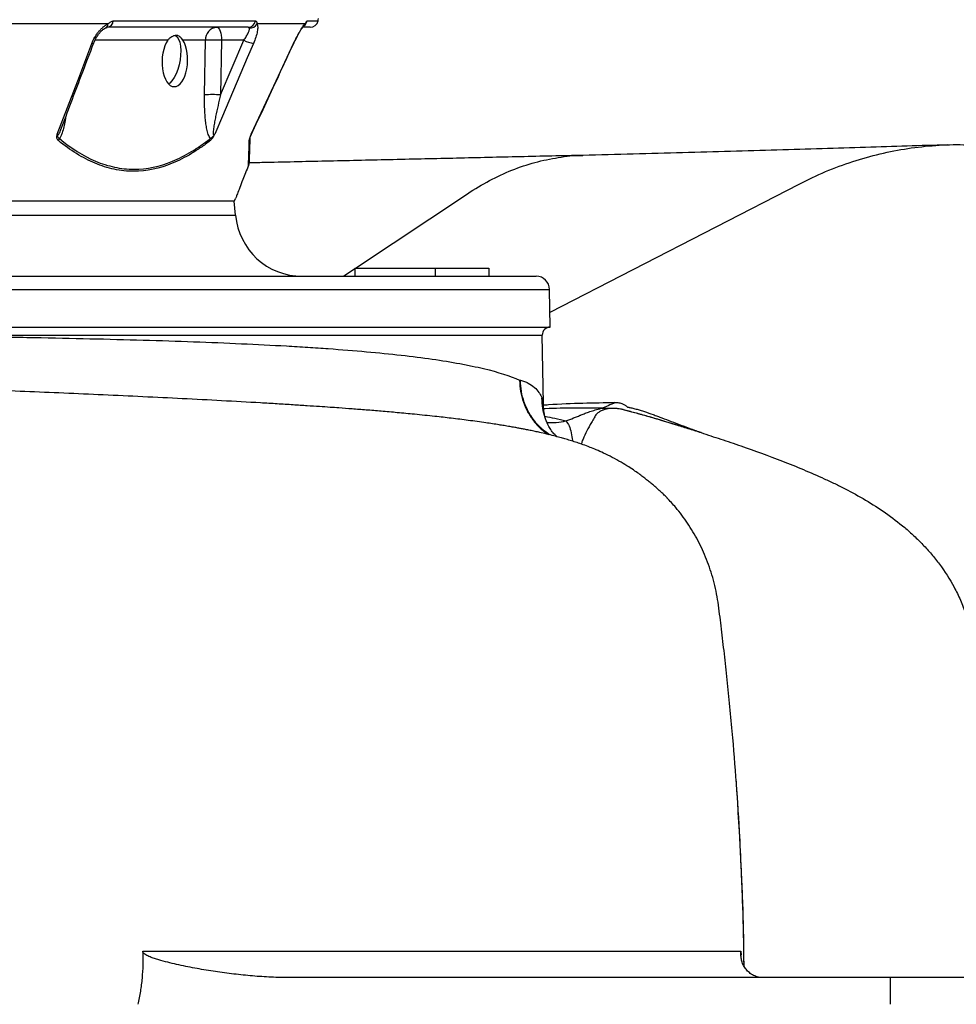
# Model space of a CAD drawing. Header units: millimetres. Extents: x 272 to 3537, y 634 to 3411.
# Tile 5 of 19: x 1245 to 1595, y 1109 to 1477. Entities that reach past the tile are written whole.
import ezdxf

# ---------------------------------------------------------------- set-up
doc = ezdxf.new("R2010")
doc.units = ezdxf.units.MM

msp = doc.modelspace()

# ---------------------------------------------------------------- linework, layer by layer
at = {"color": 7, "linetype": 'Continuous', "lineweight": 25}
for p, q in [((1278.01, 1475.75), (1228.99, 1475.75)), ((1279.94, 1476.83), (1333.01, 1476.83)), ((1351.55, 1475.75), (1333.61, 1475.75)), ((1330.27, 1474.45), (1277.65, 1474.45)), ((1353.47, 1474.45), (1350.77, 1474.45)), ((1314.32, 1469.62), (1305.92, 1469.62)), ((1314, 1449.25), (1314.32, 1469.62)), ((1320.03, 1449.25), (1328.72, 1469.62)), ((1320.35, 1469.62), (1320.03, 1449.25)), ((1328.72, 1469.62), (1320.35, 1469.62)), ((1347.34, 1468.46), (1347.5, 1468.81)), ((1325.09, 1409.36), (1325.61, 1410.48)), ((1325.59, 1404.27), (1325.13, 1409.45)), ((1370.13, 1384.45), (1370.13, 1381.45)), ((1370.13, 1384.45), (1400.13, 1384.45)), ((1400.13, 1384.45), (1400.13, 1381.45)), ((1400.13, 1384.45), (1420.13, 1384.45)), ((1420.13, 1384.45), (1420.13, 1381.45)), ((1010.13, 1381.45), (1437.89, 1381.45)), ((1443.13, 1362.45), (1442.89, 1376.53)), ((1010.13, 1362.45), (1443.13, 1362.45)), ((1440.58, 1333.73), (1440.13, 1359.45)), ((1512.65, 1192.1), (1512.53, 1193.72)), ((1570.08, 1119.45), (1345.06, 1119.45)), ((1570.08, 1119.45), (1570.11, 1109.45)), ((2070.18, 1119.45), (1570.08, 1119.45))]:
    msp.add_line(p, q, dxfattribs=at)
at = {"color": 1, "linetype": 'Continuous', "lineweight": 25}
for p, q in [((1352.32, 1476.83), (1356.41, 1476.83)), ((1300.31, 1469.62), (1273.08, 1469.62)), ((1347.29, 1468.46), (1347.33, 1468.46)), ((1443.04, 1367.98), (1536.07, 1415.91)), ((1370.36, 1384.45), (1412.21, 1412.29)), ((1010.13, 1404.27), (1325.59, 1404.27)), ((1365.85, 1381.45), (1370.13, 1384.29)), ((1010.13, 1376.53), (1442.89, 1376.53)), ((1514.34, 1129.27), (1514.37, 1127.75))]:
    msp.add_line(p, q, dxfattribs=at)
at = {"color": 7, "linetype": 'Continuous', "lineweight": 25, "flags": 128}
for points in [[(1303.15, 1471.43), (1303.78, 1470.91), (1304.34, 1470.05), (1304.76, 1468.89), (1305.03, 1467.47), (1305.15, 1465.85), (1305.09, 1464.1), (1304.88, 1462.27), (1304.51, 1460.45), (1304, 1458.69), (1303.37, 1457.07), (1302.65, 1455.66), (1301.85, 1454.49), (1301.02, 1453.63), (1300.58, 1453.3)], [(1318.64, 1474.45), (1318.97, 1474.35), (1319.28, 1474.08), (1319.57, 1473.64), (1319.83, 1473.04), (1320.04, 1472.31), (1320.2, 1471.48), (1320.31, 1470.57), (1320.35, 1469.62)], [(1259.03, 1434.5), (1266.63, 1454.5), (1271.93, 1468.46)], [(1332.3, 1468.46), (1329.99, 1463.02), (1320.72, 1441.28), (1317.82, 1434.5)], [(1331.48, 1434.5), (1340.79, 1454.5), (1347.29, 1468.46)]]:
    msp.add_lwpolyline(points, dxfattribs=at)
at = {"color": 1, "linetype": 'Continuous', "lineweight": 25, "flags": 128}
msp.add_lwpolyline([(1271.93, 1468.46), (1272.26, 1468.46), (1272.5, 1468.52), (1272.64, 1468.62), (1272.66, 1468.67)], dxfattribs=at)
at = {"color": 1, "linetype": 'Continuous', "lineweight": 25}
for centre, radius, start, end in [((1276.33, 1475.76), 1.68, 298.2956, 359.6493), ((1349.27, 1476.64), 2.45, 317.0274, 338.6487), ((1349.38, 1477.43), 3, 305, 348.3402), ((1443.65, 1349.64), 22.87, 265.3153, 283.3391)]:
    msp.add_arc(centre, radius, start, end, dxfattribs=at)
at = {"color": 7, "linetype": 'Continuous', "lineweight": 25}
for centre, radius, start, end in [((1277.38, 1477), 2.57, 276.1595, 356.1561), ((1330.2, 1477.3), 2.85, 271.5377, 350.5164), ((1330.86, 1477.36), 3.19, 267.7516, 329.5089), ((1353.47, 1477.45), 3, 270, 348.1058), ((1351.52, 1477.86), 5, 348.1058, 359), ((1318.99, 1469.78), 4.67, 94.2201, 182.0086), ((1317.33, 1387.2), 82.47, 87.9027, 92.0973), ((1333.53, 1478.34), 9.95, 241.1079, 262.9204), ((1317.02, 1366.83), 82.47, 87.9027, 92.0973), ((1257.53, 1433.44), 2.32, 325.6317, 346.6502), ((1314.36, 1432.58), 1.82, 345.6426, 10.3068), ((1329.21, 1432.97), 1.74, 331.244, 357.9215), ((1335.92, 1432.11), 4.99, 155.185, 157.2652), ((1350.49, 1406.45), 25, 185, 270), ((1437.89, 1376.45), 5, 1, 90), ((1443.13, 1359.45), 3, 90, 180)]:
    msp.add_arc(centre, radius, start, end, dxfattribs=at)
msp.add_ellipse((1302.92, 1461.87), major_axis=(0.31, 9.59), ratio=0.496838, start_param=0.645388, end_param=5.669752, dxfattribs=at)
for points, knots in [([(1271.93, 1468.46), (1272.23, 1469.24), (1272.6, 1470), (1273.24, 1471.12), (1273.47, 1471.49), (1273.96, 1472.19), (1274.21, 1472.53), (1274.74, 1473.17), (1275.02, 1473.48), (1275.6, 1474.07), (1275.89, 1474.33), (1276.49, 1474.82), (1276.79, 1475.05), (1277.4, 1475.44), (1277.71, 1475.61), (1278.01, 1475.75)], [0, 0, 0, 0, 0.25, 0.25, 0.375, 0.375, 0.5, 0.5, 0.625, 0.625, 0.75, 0.75, 0.875, 0.875, 1, 1, 1, 1]), ([(1278.01, 1475.75), (1278.18, 1475.9), (1278.35, 1476.04), (1278.67, 1476.3), (1278.83, 1476.42), (1279.15, 1476.62), (1279.31, 1476.69), (1279.63, 1476.8), (1279.79, 1476.83), (1279.94, 1476.83)], [0, 0, 0, 0, 0.25, 0.25, 0.5, 0.5, 0.75, 0.75, 1, 1, 1, 1]), ([(1333.61, 1475.75), (1333.69, 1475.61), (1333.75, 1475.44), (1333.84, 1475.05), (1333.87, 1474.83), (1333.88, 1474.33), (1333.87, 1474.06), (1333.82, 1473.49), (1333.77, 1473.18), (1333.59, 1472.2), (1333.4, 1471.5), (1332.92, 1470), (1332.64, 1469.24), (1332.3, 1468.46)], [0, 0, 0, 0, 0.125, 0.125, 0.25, 0.25, 0.375, 0.375, 0.5, 0.5, 0.75, 0.75, 1, 1, 1, 1]), ([(1333.01, 1476.83), (1333.1, 1476.83), (1333.18, 1476.8), (1333.33, 1476.69), (1333.39, 1476.61), (1333.5, 1476.42), (1333.54, 1476.3), (1333.6, 1476.04), (1333.61, 1475.9), (1333.61, 1475.75)], [0, 0, 0, 0, 0.25, 0.25, 0.5, 0.5, 0.75, 0.75, 1, 1, 1, 1]), ([(1347.29, 1468.46), (1347.65, 1469.24), (1348.03, 1470), (1348.61, 1471.12), (1348.8, 1471.49), (1349.19, 1472.19), (1349.38, 1472.53), (1349.76, 1473.17), (1349.94, 1473.48), (1350.31, 1474.07), (1350.49, 1474.33), (1350.82, 1474.82), (1350.98, 1475.05), (1351.28, 1475.44), (1351.43, 1475.61), (1351.55, 1475.75)], [0, 0, 0, 0, 0.25, 0.25, 0.375, 0.375, 0.5, 0.5, 0.625, 0.625, 0.75, 0.75, 0.875, 0.875, 1, 1, 1, 1]), ([(1351.05, 1474.95), (1351.07, 1474.98), (1351.16, 1475.07), (1351.21, 1475.11), (1351.18, 1475.09), (1351.18, 1475.09)], [0, 0, 0, 0, 0.254777, 0.998412, 1, 1, 1, 1]), ([(1351.55, 1475.75), (1351.65, 1475.9), (1351.74, 1476.04), (1351.89, 1476.3), (1351.96, 1476.42), (1352.09, 1476.62), (1352.14, 1476.69), (1352.24, 1476.8), (1352.28, 1476.83), (1352.32, 1476.83)], [0, 0, 0, 0, 0.25, 0.25, 0.5, 0.5, 0.75, 0.75, 1, 1, 1, 1]), ([(1272.67, 1468.66), (1272.82, 1469.03), (1273.14, 1469.83), (1273.83, 1471.03), (1274.63, 1472.15), (1275.47, 1473.08), (1276.24, 1473.75), (1276.84, 1474.14), (1277.06, 1474.23), (1277.13, 1474.26)], [0, 0, 0, 0, 0.151486, 0.330626, 0.50685, 0.65833, 0.8151, 0.94481, 1, 1, 1, 1]), ([(1277.14, 1474.27), (1277.21, 1474.31), (1277.42, 1474.4), (1277.62, 1474.45), (1277.63, 1474.44), (1277.64, 1474.44)], [0, 0, 0, 0, 0.20421, 0.569745, 1, 1, 1, 1]), ([(1328.72, 1469.62), (1329.04, 1470.09), (1329.34, 1470.55), (1329.87, 1471.45), (1330.1, 1471.88), (1330.38, 1472.49), (1330.47, 1472.69), (1330.61, 1473.06), (1330.66, 1473.24), (1330.74, 1473.56), (1330.77, 1473.71), (1330.78, 1473.97), (1330.76, 1474.08), (1330.73, 1474.18)], [0, 0, 0, 0, 0.25, 0.25, 0.5, 0.5, 0.625, 0.625, 0.75, 0.75, 0.875, 0.875, 1, 1, 1, 1]), ([(1330.73, 1474.18), (1330.7, 1474.26), (1330.63, 1474.33), (1330.47, 1474.42), (1330.38, 1474.45), (1330.27, 1474.45)], [0, 0, 0, 0, 0.5, 0.5, 1, 1, 1, 1]), ([(1347.93, 1469.71), (1348.18, 1470.19), (1348.67, 1471.16), (1349.37, 1472.42), (1350.01, 1473.5), (1350.52, 1474.27), (1350.9, 1474.79), (1351.01, 1474.91), (1351.07, 1474.97)], [0, 0, 0, 0, 0.201911, 0.399455, 0.570217, 0.749501, 0.884728, 1, 1, 1, 1]), ([(1260.37, 1436.3), (1262.91, 1442.97), (1267, 1453.76), (1271.1, 1464.55), (1272.66, 1468.66)], [0, 0, 0, 0, 0.618735, 1, 1, 1, 1]), ([(1305.92, 1469.62), (1305.72, 1469.92), (1305.54, 1470.18), (1305.26, 1470.51), (1305.17, 1470.61), (1304.98, 1470.8), (1304.88, 1470.88), (1304.59, 1471.11), (1304.38, 1471.22), (1304.05, 1471.33), (1303.93, 1471.35), (1303.7, 1471.39), (1303.57, 1471.4), (1303.2, 1471.4), (1302.94, 1471.36), (1302.53, 1471.25), (1302.39, 1471.2), (1302.11, 1471.09), (1301.97, 1471.03), (1301.55, 1470.8), (1301.28, 1470.62), (1300.76, 1470.18), (1300.52, 1469.92), (1300.31, 1469.62)], [0, 0, 0, 0, 0.125, 0.125, 0.1875, 0.1875, 0.25, 0.25, 0.375, 0.375, 0.4375, 0.4375, 0.5, 0.5, 0.625, 0.625, 0.6875, 0.6875, 0.75, 0.75, 0.875, 0.875, 1, 1, 1, 1]), ([(1331.4, 1434.23), (1334.8, 1441.52), (1340.11, 1452.93), (1345.42, 1464.35), (1347.33, 1468.46)], [0, 0, 0, 0, 0.639597, 1, 1, 1, 1]), ([(1347.34, 1468.46), (1347.53, 1468.88), (1347.72, 1469.31), (1347.93, 1469.71), (1347.93, 1469.71)], [0, 0, 0, 0, 0.999983, 1, 1, 1, 1]), ([(1316.15, 1432.9), (1316, 1433.11), (1315.87, 1433.35), (1315.62, 1433.87), (1315.51, 1434.16), (1315.31, 1434.76), (1315.22, 1435.07), (1315.05, 1435.71), (1314.97, 1436.03), (1314.76, 1437.03), (1314.65, 1437.71), (1314.45, 1439.1), (1314.37, 1439.81), (1314.16, 1441.96), (1314.08, 1443.4), (1313.98, 1446.31), (1313.97, 1447.78), (1314, 1449.25)], [0, 0, 0, 0, 0.0625, 0.0625, 0.125, 0.125, 0.1875, 0.1875, 0.25, 0.25, 0.375, 0.375, 0.5, 0.5, 0.75, 0.75, 1, 1, 1, 1]), ([(1320.03, 1449.25), (1319.69, 1447.9), (1319.36, 1446.56), (1318.73, 1443.87), (1318.44, 1442.52), (1318.03, 1440.51), (1317.9, 1439.84), (1317.65, 1438.51), (1317.54, 1437.84), (1317.4, 1436.85), (1317.36, 1436.52), (1317.29, 1435.87), (1317.27, 1435.55), (1317.25, 1435.08), (1317.25, 1434.93), (1317.27, 1434.63), (1317.28, 1434.49), (1317.34, 1434.32), (1317.37, 1434.28), (1317.44, 1434.22), (1317.49, 1434.21), (1317.58, 1434.24), (1317.63, 1434.28), (1317.73, 1434.38), (1317.78, 1434.43), (1317.82, 1434.5)], [0, 0, 0, 0, 0.25, 0.25, 0.5, 0.5, 0.625, 0.625, 0.75, 0.75, 0.8125, 0.8125, 0.875, 0.875, 0.90625, 0.90625, 0.9375, 0.9375, 0.953125, 0.953125, 0.96875, 0.96875, 0.984375, 0.984375, 1, 1, 1, 1]), ([(1259.45, 1432.13), (1259.32, 1432.23), (1259.2, 1432.36), (1259.02, 1432.67), (1258.95, 1432.86), (1258.86, 1433.26), (1258.85, 1433.49), (1258.88, 1433.86), (1258.9, 1433.98), (1258.96, 1434.24), (1258.99, 1434.37), (1259.03, 1434.5)], [0, 0, 0, 0, 0.25, 0.25, 0.5, 0.5, 0.75, 0.75, 0.875, 0.875, 1, 1, 1, 1]), ([(1259.79, 1432.9), (1259.67, 1432.96), (1259.56, 1433.03), (1259.37, 1433.23), (1259.3, 1433.35), (1259.18, 1433.64), (1259.14, 1433.8), (1259.1, 1434.05), (1259.08, 1434.13), (1259.05, 1434.3), (1259.04, 1434.4), (1259.03, 1434.5)], [0, 0, 0, 0, 0.25, 0.25, 0.5, 0.5, 0.75, 0.75, 0.875, 0.875, 1, 1, 1, 1]), ([(1316.12, 1432.13), (1314.97, 1431.22), (1313.8, 1430.36), (1311.46, 1428.74), (1310.29, 1427.97), (1306.73, 1425.84), (1304.36, 1424.63), (1297.2, 1421.71), (1292.4, 1420.68), (1286.34, 1420.66), (1285.13, 1420.72), (1282.7, 1420.97), (1281.49, 1421.16), (1279.08, 1421.66), (1277.88, 1421.98), (1275.49, 1422.73), (1274.3, 1423.16), (1268.42, 1425.62), (1263.87, 1428.5), (1259.45, 1432.13)], [0, 0, 0, 0, 0.0625, 0.0625, 0.125, 0.125, 0.25, 0.25, 0.5, 0.5, 0.5625, 0.5625, 0.625, 0.625, 0.6875, 0.6875, 0.75, 0.75, 1, 1, 1, 1]), ([(1259.79, 1432.9), (1264.19, 1429.27), (1268.69, 1426.41), (1275.65, 1423.47), (1278, 1422.72), (1281.58, 1421.96), (1282.79, 1421.76), (1285.21, 1421.51), (1286.42, 1421.44), (1292.46, 1421.44), (1297.25, 1422.47), (1304.4, 1425.39), (1306.77, 1426.6), (1310.32, 1428.74), (1311.5, 1429.5), (1313.83, 1431.13), (1315, 1431.99), (1316.15, 1432.9)], [0, 0, 0, 0, 0.25, 0.25, 0.375, 0.375, 0.4375, 0.4375, 0.5, 0.5, 0.75, 0.75, 0.875, 0.875, 0.9375, 0.9375, 1, 1, 1, 1]), ([(1316.12, 1432.13), (1316.26, 1432.23), (1316.4, 1432.36), (1316.62, 1432.6), (1316.7, 1432.68), (1316.85, 1432.86), (1316.92, 1432.96), (1317.07, 1433.16), (1317.14, 1433.27), (1317.29, 1433.49), (1317.36, 1433.61), (1317.5, 1433.86), (1317.57, 1433.98), (1317.7, 1434.24), (1317.76, 1434.37), (1317.82, 1434.5)], [0, 0, 0, 0, 0.25, 0.25, 0.375, 0.375, 0.5, 0.5, 0.625, 0.625, 0.75, 0.75, 0.875, 0.875, 1, 1, 1, 1]), ([(1316.15, 1432.9), (1316.28, 1432.96), (1316.41, 1433.03), (1316.68, 1433.23), (1316.82, 1433.35), (1317.11, 1433.64), (1317.26, 1433.8), (1317.48, 1434.05), (1317.55, 1434.13), (1317.69, 1434.3), (1317.76, 1434.4), (1317.82, 1434.5)], [0, 0, 0, 0, 0.25, 0.25, 0.5, 0.5, 0.75, 0.75, 0.875, 0.875, 1, 1, 1, 1]), ([(1330.44, 1422.88), (1330.45, 1423.37), (1330.47, 1423.93), (1330.51, 1425.2), (1330.54, 1425.91), (1330.59, 1427.46), (1330.61, 1428.31), (1330.67, 1430.13), (1330.7, 1431.1), (1330.74, 1432.13)], [0, 0, 0, 0, 0.25, 0.25, 0.5, 0.5, 0.75, 0.75, 1, 1, 1, 1]), ([(1330.74, 1432.13), (1330.74, 1432.23), (1330.76, 1432.36), (1330.82, 1432.67), (1330.87, 1432.86), (1330.99, 1433.26), (1331.07, 1433.49), (1331.21, 1433.86), (1331.26, 1433.98), (1331.37, 1434.24), (1331.42, 1434.37), (1331.48, 1434.5)], [0, 0, 0, 0, 0.25, 0.25, 0.5, 0.5, 0.75, 0.75, 0.875, 0.875, 1, 1, 1, 1]), ([(1330.95, 1432.9), (1330.95, 1432.96), (1330.97, 1433.03), (1331.02, 1433.23), (1331.05, 1433.35), (1331.15, 1433.64), (1331.22, 1433.8), (1331.32, 1434.05), (1331.35, 1434.13), (1331.41, 1434.3), (1331.45, 1434.4), (1331.48, 1434.5)], [0, 0, 0, 0, 0.25, 0.25, 0.5, 0.5, 0.75, 0.75, 0.875, 0.875, 1, 1, 1, 1]), ([(1591.34, 1430.54), (1586.37, 1430.38), (1576.27, 1430.05), (1560.78, 1429.56), (1544.73, 1429.07), (1527.89, 1428.58), (1510.53, 1428.09), (1492.62, 1427.6), (1474.24, 1427.11), (1461.57, 1426.78), (1455.23, 1426.61)], [0, 0, 0, 0, 0.1194992, 0.2426707, 0.3691458, 0.4954848, 0.6217022, 0.7478357, 0.8739227, 1, 1, 1, 1]), ([(1536.07, 1415.91), (1539.35, 1417.51), (1545.91, 1420.7), (1556.03, 1424.42), (1566.28, 1427.32), (1576.64, 1429.34), (1587.06, 1430.44), (1595.38, 1430.78), (1600.21, 1430.45), (1601.56, 1430.36)], [0, 0, 0, 0, 0.157744, 0.314946, 0.471665, 0.627953, 0.78387, 0.939471, 1, 1, 1, 1]), ([(1455.45, 1426.62), (1447.62, 1426.44), (1432.1, 1426.09), (1408.37, 1425.54), (1384.65, 1425), (1360.91, 1424.46), (1342.94, 1424.06), (1332.77, 1423.83), (1330.63, 1423.78)], [0, 0, 0, 0, 0.197336, 0.391174, 0.581442, 0.768083, 0.951058, 1, 1, 1, 1]), ([(1412.21, 1412.29), (1414.93, 1413.99), (1420.37, 1417.39), (1428.81, 1421.24), (1437.4, 1424.16), (1446.1, 1425.91), (1452.07, 1426.69), (1455.11, 1426.6), (1455.24, 1426.59)], [0, 0, 0, 0, 0.197925, 0.396202, 0.594683, 0.793218, 0.991662, 1, 1, 1, 1]), ([(1330.44, 1422.88), (1330.06, 1421.95), (1329.29, 1420.06), (1328.16, 1417.2), (1327.08, 1414.42), (1326.24, 1412.17), (1325.75, 1410.86), (1325.56, 1410.34), (1325.61, 1410.47), (1325.61, 1410.48)], [0, 0, 0, 0, 0.128935, 0.259687, 0.444517, 0.635528, 0.807648, 0.985142, 1, 1, 1, 1]), ([(1325.13, 1409.45), (1325.13, 1409.45), (1324.49, 1409.45), (1321.94, 1409.45), (1320.04, 1409.45), (1314.97, 1409.45), (1311.81, 1409.45), (1304.29, 1409.45), (1299.92, 1409.45), (1290.03, 1409.45), (1284.51, 1409.45), (1272.38, 1409.45), (1265.77, 1409.45), (1251.54, 1409.45), (1243.92, 1409.45), (1227.76, 1409.45), (1219.23, 1409.45), (1210.28, 1409.45)], [0, 0, 0, 0, 0.125, 0.125, 0.25, 0.25, 0.375, 0.375, 0.5, 0.5, 0.625, 0.625, 0.75, 0.75, 0.875, 0.875, 1, 1, 1, 1]), ([(1486.79, 1298.65), (1486.46, 1298.99), (1485.85, 1299.61), (1484.61, 1300.76), (1483.32, 1301.91), (1482.03, 1303.02), (1480.82, 1304.04), (1479.52, 1305.1), (1478.11, 1306.23), (1476.47, 1307.48), (1474.59, 1308.82), (1472.26, 1310.37), (1469.46, 1312.07), (1466.31, 1313.8), (1463.15, 1315.35), (1460.36, 1316.58), (1457.58, 1317.7), (1455.34, 1318.53), (1453.09, 1319.31), (1451.04, 1319.96), (1449.1, 1320.55), (1447.11, 1321.12), (1444.96, 1321.7), (1442.46, 1322.33), (1440.06, 1322.9), (1437.88, 1323.38), (1436.07, 1323.76), (1434.33, 1324.11), (1432.78, 1324.41), (1431.31, 1324.69), (1429.75, 1324.97), (1427.94, 1325.29), (1425.99, 1325.62), (1423.03, 1326.1), (1418.63, 1326.77), (1412.77, 1327.58), (1406.35, 1328.38), (1399.7, 1329.13), (1392.98, 1329.83), (1386.25, 1330.46), (1380.21, 1330.99), (1374.56, 1331.46), (1369.28, 1331.87), (1364.75, 1332.2), (1360.69, 1332.49), (1356.75, 1332.76), (1352.17, 1333.06), (1346.94, 1333.4), (1341.12, 1333.76), (1332.34, 1334.28), (1320.64, 1334.94), (1305.95, 1335.7), (1291.17, 1336.42), (1276.38, 1337.1), (1261.67, 1337.75), (1247.12, 1338.37), (1232.77, 1338.96), (1218.6, 1339.53), (1204.36, 1340.09), (1189.81, 1340.66), (1174.83, 1341.24), (1158.38, 1341.87), (1140.4, 1342.56), (1120.8, 1343.3), (1100.65, 1344.06), (1079.95, 1344.84), (1060.9, 1345.55), (1043.62, 1346.19), (1028.22, 1346.76), (1012.72, 1347.33), (997.53, 1347.88), (983.07, 1348.41), (969.62, 1348.9), (957.22, 1349.35), (946.59, 1349.73), (937.59, 1350.05), (930.1, 1350.32), (923.28, 1350.57), (917.1, 1350.79), (911.11, 1351), (904.74, 1351.23), (897.48, 1351.49), (889.35, 1351.78), (880.41, 1352.1), (870.7, 1352.44), (860.1, 1352.82), (848.62, 1353.24), (836.31, 1353.68), (822.79, 1354.17), (808.65, 1354.68), (794.43, 1355.2), (781.06, 1355.69), (768.44, 1356.16), (756.59, 1356.6), (745.49, 1357.01), (735.22, 1357.4), (725.76, 1357.76), (716.79, 1358.11), (707.85, 1358.45), (698.51, 1358.82), (688.64, 1359.21), (678.27, 1359.62), (667.41, 1360.06), (656.11, 1360.52), (644.46, 1361), (632.53, 1361.5), (620.55, 1362.02), (608.95, 1362.53), (598.47, 1363), (589.23, 1363.43), (581.12, 1363.81), (573.72, 1364.17), (567.01, 1364.5), (560.94, 1364.8), (555.5, 1365.08), (550.5, 1365.34), (544.77, 1365.65), (538.03, 1366.02), (530.2, 1366.46), (522.14, 1366.94), (514, 1367.44), (505.88, 1367.97), (498.33, 1368.49), (491.44, 1368.99), (485.28, 1369.47), (479.65, 1369.94), (474.63, 1370.39), (470.17, 1370.82), (466.2, 1371.22), (463.56, 1371.52), (461.94, 1371.71), (461.17, 1371.8), (460.51, 1371.88), (459.94, 1371.95), (459.45, 1372.02), (458.97, 1372.08), (458.47, 1372.15), (457.91, 1372.22), (457.36, 1372.3), (456.89, 1372.37), (456.54, 1372.42), (456.28, 1372.46), (456.14, 1372.49), (456.16, 1372.48), (456.17, 1372.48)], [0, 0, 0, 0, 0.004305, 0.007983, 0.01106, 0.013002, 0.014661, 0.016089, 0.01736, 0.01864, 0.020294, 0.022391, 0.024944, 0.027947, 0.030922, 0.033587, 0.035985, 0.039598, 0.04315, 0.046713, 0.050044, 0.053097, 0.057023, 0.061578, 0.066724, 0.070011, 0.073419, 0.076541, 0.079237, 0.081596, 0.084286, 0.087497, 0.091092, 0.094331, 0.102408, 0.112738, 0.122133, 0.130897, 0.141207, 0.149448, 0.156904, 0.163669, 0.169834, 0.175391, 0.17915, 0.183529, 0.18853, 0.194155, 0.200406, 0.20689, 0.221307, 0.23528, 0.248808, 0.261887, 0.274514, 0.286685, 0.298397, 0.309644, 0.320693, 0.331907, 0.34327, 0.354769, 0.368753, 0.382943, 0.397345, 0.411966, 0.426811, 0.43734, 0.447984, 0.458746, 0.469362, 0.479286, 0.488496, 0.496988, 0.504757, 0.51035, 0.515491, 0.520178, 0.524408, 0.528249, 0.532552, 0.537569, 0.543304, 0.549419, 0.55618, 0.563585, 0.571637, 0.580338, 0.589644, 0.600432, 0.610703, 0.620457, 0.629693, 0.638581, 0.646926, 0.654727, 0.661981, 0.668702, 0.675577, 0.68298, 0.690893, 0.699337, 0.708316, 0.717841, 0.727916, 0.738352, 0.749326, 0.760275, 0.770572, 0.779209, 0.787316, 0.79489, 0.801927, 0.808424, 0.814378, 0.819795, 0.825203, 0.834007, 0.843549, 0.85383, 0.864775, 0.876284, 0.888342, 0.898944, 0.909682, 0.920402, 0.930697, 0.940557, 0.950565, 0.961039, 0.963931, 0.966581, 0.96899, 0.971156, 0.973081, 0.975087, 0.977616, 0.981006, 0.984927, 0.988694, 0.992181, 0.995386, 0.998973, 1, 1, 1, 1]), ([(1182.79, 1359.45), (1198.4, 1359.31), (1213.63, 1359.14), (1230.32, 1358.9), (1232.16, 1358.87), (1235.85, 1358.81), (1237.68, 1358.78), (1243.16, 1358.69), (1246.77, 1358.63), (1257.47, 1358.43), (1264.43, 1358.29), (1284.8, 1357.81), (1297.7, 1357.44), (1322.16, 1356.54), (1333.72, 1356.02), (1345.94, 1355.33), (1347.28, 1355.25), (1349.95, 1355.09), (1351.26, 1355.01), (1355.17, 1354.76), (1357.72, 1354.59), (1365.19, 1354.06), (1369.95, 1353.68), (1383.56, 1352.46), (1391.74, 1351.54), (1402.69, 1349.97), (1406.12, 1349.41), (1410.92, 1348.52), (1412.47, 1348.22), (1415.45, 1347.59), (1416.88, 1347.27), (1423.71, 1345.63), (1428.19, 1344.19), (1431.67, 1342.64)], [0, 0, 0, 0, 0.125, 0.125, 0.140625, 0.140625, 0.15625, 0.15625, 0.1875, 0.1875, 0.25, 0.25, 0.375, 0.375, 0.5, 0.5, 0.515625, 0.515625, 0.53125, 0.53125, 0.5625, 0.5625, 0.625, 0.625, 0.75, 0.75, 0.8125, 0.8125, 0.84375, 0.84375, 0.875, 0.875, 1, 1, 1, 1]), ([(1182.79, 1359.45), (1201.79, 1359.45), (1220.18, 1359.45), (1255.37, 1359.45), (1272.17, 1359.45), (1303.83, 1359.45), (1318.68, 1359.45), (1346.14, 1359.45), (1358.75, 1359.45), (1381.44, 1359.45), (1391.53, 1359.45), (1408.97, 1359.45), (1416.33, 1359.45), (1428.17, 1359.45), (1432.65, 1359.45), (1438.63, 1359.45), (1440.13, 1359.45), (1440.13, 1359.45)], [0, 0, 0, 0, 0.125, 0.125, 0.25, 0.25, 0.375, 0.375, 0.5, 0.5, 0.625, 0.625, 0.75, 0.75, 0.875, 0.875, 1, 1, 1, 1]), ([(1431.67, 1342.64), (1431.67, 1342.6), (1431.68, 1341.18), (1431.94, 1338.36), (1433, 1334.33), (1434.72, 1330.5), (1437.05, 1327.07), (1439.63, 1324.26), (1441.59, 1322.91), (1442.42, 1322.33)], [0, 0, 0, 0, 0.00574, 0.176102, 0.351316, 0.523035, 0.699729, 0.871413, 1, 1, 1, 1]), ([(1431.97, 1342.59), (1432.51, 1342.48), (1433.02, 1342.34), (1433.74, 1342.08), (1433.98, 1341.98), (1434.44, 1341.78), (1434.66, 1341.66), (1435.75, 1341.09), (1436.52, 1340.54), (1437.87, 1339.34), (1438.44, 1338.69), (1439.15, 1337.66), (1439.36, 1337.31), (1439.73, 1336.59), (1439.89, 1336.22), (1440.03, 1335.86)], [0, 0, 0, 0, 0.125, 0.125, 0.1875, 0.1875, 0.25, 0.25, 0.5, 0.5, 0.75, 0.75, 0.875, 0.875, 1, 1, 1, 1]), ([(1441.4, 1328.13), (1441.34, 1328.31), (1441.23, 1328.68), (1441.04, 1329.5), (1440.85, 1330.5), (1440.7, 1331.67), (1440.6, 1332.74), (1440.6, 1333.49), (1440.59, 1333.72)], [0, 0, 0, 0, 0.2004474, 0.4078752, 0.594392, 0.7660522, 0.9283849, 1, 1, 1, 1]), ([(1448.92, 1327.39), (1449.9, 1327.76), (1450.88, 1328.13), (1452.35, 1328.7), (1452.83, 1328.9), (1453.54, 1329.18), (1453.77, 1329.28), (1454.1, 1329.42), (1454.22, 1329.47), (1454.44, 1329.57), (1454.56, 1329.61), (1455.15, 1329.86), (1455.64, 1330.05), (1456.7, 1330.46), (1457.27, 1330.66), (1458.5, 1331.08), (1459.16, 1331.3), (1460.6, 1331.72), (1461.36, 1331.93), (1462.18, 1332.12)], [0, 0, 0, 0, 0.25, 0.25, 0.375, 0.375, 0.4375, 0.4375, 0.46875, 0.46875, 0.5, 0.5, 0.625, 0.625, 0.75, 0.75, 0.875, 0.875, 1, 1, 1, 1]), ([(1462.18, 1332.12), (1462.47, 1332.14), (1462.74, 1332.16), (1463.28, 1332.18), (1463.54, 1332.18), (1464.06, 1332.18), (1464.32, 1332.18), (1464.86, 1332.19), (1465.14, 1332.19), (1465.7, 1332.2), (1465.97, 1332.21), (1466.48, 1332.21), (1466.72, 1332.2), (1467.42, 1332.17), (1467.84, 1332.14), (1468.63, 1332.05), (1469, 1332), (1469.54, 1331.91), (1469.71, 1331.88), (1469.9, 1331.85), (1469.92, 1331.84), (1469.95, 1331.83), (1470, 1331.82), (1470.13, 1331.78), (1470.24, 1331.75), (1470.89, 1331.56), (1471.5, 1331.39), (1472.47, 1331.12), (1472.8, 1331.04), (1473.46, 1330.86), (1473.8, 1330.76), (1474.81, 1330.49), (1475.51, 1330.3), (1477.62, 1329.71), (1479.07, 1329.3), (1483.51, 1328.01), (1486.56, 1327.07), (1491.3, 1325.6), (1492.9, 1325.1), (1495.35, 1324.35), (1496.17, 1324.09), (1497.41, 1323.71), (1497.83, 1323.58), (1498.66, 1323.32), (1499.08, 1323.2), (1499.5, 1323.07)], [0, 0, 0, 0, 0.015625, 0.015625, 0.03125, 0.03125, 0.046875, 0.046875, 0.0625, 0.0625, 0.078125, 0.078125, 0.09375, 0.09375, 0.125, 0.125, 0.15625, 0.15625, 0.171875, 0.171875, 0.173828, 0.173828, 0.175781, 0.179688, 0.1875, 0.1875, 0.25, 0.25, 0.28125, 0.28125, 0.3125, 0.3125, 0.375, 0.375, 0.5, 0.5, 0.75, 0.75, 0.875, 0.875, 0.9375, 0.9375, 0.96875, 0.96875, 1, 1, 1, 1]), ([(1467.32, 1334.27), (1468.04, 1334.26), (1468.65, 1334.22), (1469.42, 1334.08), (1469.64, 1334.02), (1470.05, 1333.88), (1470.23, 1333.8), (1470.55, 1333.63), (1470.7, 1333.54), (1470.98, 1333.35), (1471.12, 1333.25), (1471.38, 1333.06), (1471.52, 1332.97), (1471.71, 1332.82), (1471.77, 1332.77), (1471.87, 1332.7), (1471.9, 1332.67), (1471.97, 1332.63), (1472, 1332.6), (1472.03, 1332.58)], [0, 0, 0, 0, 0.25, 0.25, 0.375, 0.375, 0.5, 0.5, 0.625, 0.625, 0.75, 0.75, 0.875, 0.875, 0.9375, 0.9375, 0.96875, 0.96875, 1, 1, 1, 1]), ([(1472.03, 1332.58), (1472.1, 1332.56), (1472.16, 1332.55), (1472.29, 1332.53), (1472.48, 1332.49), (1472.68, 1332.45), (1473.07, 1332.36), (1473.6, 1332.25), (1474.12, 1332.12), (1474.64, 1331.99), (1474.9, 1331.92), (1475.68, 1331.71), (1476.2, 1331.56), (1477.25, 1331.24), (1477.78, 1331.07), (1479.37, 1330.55), (1480.44, 1330.18), (1482.07, 1329.59), (1482.62, 1329.38), (1483.72, 1328.97), (1484.28, 1328.76), (1487.09, 1327.7), (1489.43, 1326.8), (1493.1, 1325.41), (1494.34, 1324.94), (1496.24, 1324.24), (1496.89, 1324), (1498.18, 1323.53), (1498.84, 1323.3), (1499.5, 1323.07)], [0, 0, 0, 0, 0.007812, 0.007812, 0.015625, 0.03125, 0.03125, 0.0625, 0.09375, 0.09375, 0.125, 0.125, 0.1875, 0.1875, 0.25, 0.25, 0.375, 0.375, 0.4375, 0.4375, 0.5, 0.5, 0.75, 0.75, 0.875, 0.875, 0.9375, 0.9375, 1, 1, 1, 1]), ([(1445.6, 1321.52), (1445.24, 1321.86), (1444.44, 1322.6), (1443.34, 1324.03), (1442.43, 1325.55), (1441.91, 1326.68), (1441.76, 1327.08), (1441.74, 1327.13)], [0, 0, 0, 0, 0.249948, 0.545617, 0.797339, 0.974385, 1, 1, 1, 1]), ([(1499.5, 1323.07), (1500.67, 1322.65), (1501.86, 1322.23), (1504.29, 1321.41), (1505.52, 1321), (1509.28, 1319.78), (1511.8, 1318.94), (1519.43, 1316.3), (1524.59, 1314.42), (1532.41, 1311.37), (1535.03, 1310.32), (1540.26, 1308.13), (1542.87, 1306.99), (1546.77, 1305.2), (1548.07, 1304.59), (1550.67, 1303.33), (1551.96, 1302.69), (1555.82, 1300.71), (1558.37, 1299.31), (1563.41, 1296.33), (1565.89, 1294.75), (1570.77, 1291.33), (1573.16, 1289.5), (1576.67, 1286.54), (1577.83, 1285.52), (1580.1, 1283.4), (1581.21, 1282.3), (1583.38, 1280.03), (1584.44, 1278.85), (1586.51, 1276.41), (1587.52, 1275.15), (1590.45, 1271.21), (1592.28, 1268.38), (1594.37, 1264.5), (1594.77, 1263.71), (1595.56, 1262.08), (1595.94, 1261.26), (1597.03, 1258.74), (1597.7, 1257.02), (1598.59, 1254.34), (1598.87, 1253.44), (1599.4, 1251.59), (1599.64, 1250.65), (1600.36, 1247.82), (1600.82, 1245.91), (1601.73, 1242.02), (1602.16, 1240.05), (1603.01, 1236.05), (1603.42, 1234.02), (1603.82, 1231.98)], [0, 0, 0, 0, 0.03125, 0.03125, 0.0625, 0.0625, 0.125, 0.125, 0.25, 0.25, 0.3125, 0.3125, 0.375, 0.375, 0.40625, 0.40625, 0.4375, 0.4375, 0.5, 0.5, 0.5625, 0.5625, 0.625, 0.625, 0.65625, 0.65625, 0.6875, 0.6875, 0.71875, 0.71875, 0.75, 0.75, 0.8125, 0.8125, 0.828125, 0.828125, 0.84375, 0.84375, 0.875, 0.875, 0.890625, 0.890625, 0.90625, 0.90625, 0.9375, 0.9375, 0.96875, 0.96875, 1, 1, 1, 1]), ([(1515.49, 1123.9), (1515.47, 1126.07), (1515.4, 1135.07), (1514.91, 1150.98), (1514.01, 1171.51), (1512.73, 1191.71), (1511.39, 1208.47), (1510.14, 1221.79), (1509.11, 1231.83), (1508.05, 1241.46), (1506.91, 1250.68), (1505.93, 1259.51), (1504.25, 1267.86), (1501.67, 1275.59), (1498.41, 1282.72), (1494.51, 1289.2), (1490.63, 1294.52), (1487.83, 1297.45), (1486.72, 1298.61)], [0, 0, 0, 0, 0.0360331, 0.1496892, 0.2646353, 0.3776725, 0.4860727, 0.5442065, 0.6001467, 0.6538357, 0.7053039, 0.7545795, 0.801598, 0.8466999, 0.8900034, 0.9320465, 0.9730438, 1, 1, 1, 1]), ([(1513.17, 1184.42), (1513.1, 1185.53), (1512.95, 1187.79), (1512.78, 1190.3), (1512.68, 1191.6), (1512.66, 1191.88)], [0, 0, 0, 0, 0.431646, 0.877857, 1, 1, 1, 1]), ([(1514.65, 1155.87), (1514.46, 1160.75), (1514.09, 1170.3), (1513.44, 1179.78), (1513.12, 1184.42)], [0, 0, 0, 0, 0.510802, 1, 1, 1, 1]), ([(1290.92, 1129.25), (1291.04, 1125.91), (1290.96, 1122.57), (1290.51, 1117.59), (1290.3, 1115.94), (1289.78, 1112.67), (1289.47, 1111.05), (1289.09, 1109.45)], [0, 0, 0, 0, 0.5, 0.5, 0.75, 0.75, 1, 1, 1, 1]), ([(1290.92, 1129.25), (1306.52, 1129.25), (1321.46, 1129.25), (1350.03, 1129.25), (1363.67, 1129.25), (1383.16, 1129.26), (1389.49, 1129.26), (1398.75, 1129.26), (1401.79, 1129.26), (1407.8, 1129.26), (1410.76, 1129.26), (1416.59, 1129.26), (1419.45, 1129.26), (1425.08, 1129.26), (1427.84, 1129.26), (1433.27, 1129.26), (1435.93, 1129.26), (1441.12, 1129.26), (1443.66, 1129.26), (1448.61, 1129.26), (1451.03, 1129.26), (1455.74, 1129.26), (1458.02, 1129.26), (1464.67, 1129.26), (1468.84, 1129.26), (1480.55, 1129.26), (1487.3, 1129.26), (1498.73, 1129.26), (1503.4, 1129.26), (1507.88, 1129.26), (1508.71, 1129.26), (1510.22, 1129.26), (1510.9, 1129.26), (1512.74, 1129.26), (1513.68, 1129.27), (1514.34, 1129.27)], [0, 0, 0, 0, 0.125, 0.125, 0.25, 0.25, 0.3125, 0.3125, 0.34375, 0.34375, 0.375, 0.375, 0.40625, 0.40625, 0.4375, 0.4375, 0.46875, 0.46875, 0.5, 0.5, 0.53125, 0.53125, 0.5625, 0.5625, 0.625, 0.625, 0.75, 0.75, 0.875, 0.875, 0.90625, 0.90625, 0.9375, 0.9375, 1, 1, 1, 1]), ([(1345.06, 1119.45), (1342.7, 1119.45), (1340.35, 1119.51), (1335.68, 1119.74), (1333.35, 1119.9), (1328.7, 1120.32), (1326.38, 1120.57), (1321.77, 1121.13), (1319.48, 1121.45), (1314.9, 1122.16), (1312.63, 1122.55), (1308.09, 1123.39), (1305.84, 1123.84), (1302.47, 1124.59), (1301.36, 1124.85), (1299.13, 1125.41), (1298.02, 1125.71), (1296.37, 1126.2), (1295.82, 1126.37), (1294.73, 1126.73), (1294.19, 1126.93), (1293.39, 1127.26), (1293.12, 1127.37), (1292.6, 1127.62), (1292.34, 1127.76), (1291.83, 1128.06), (1291.59, 1128.23), (1291.26, 1128.54), (1291.15, 1128.66), (1291.03, 1128.86), (1290.99, 1128.93), (1290.94, 1129.08), (1290.92, 1129.17), (1290.92, 1129.25)], [0, 0, 0, 0, 0.125, 0.125, 0.25, 0.25, 0.375, 0.375, 0.5, 0.5, 0.625, 0.625, 0.75, 0.75, 0.8125, 0.8125, 0.875, 0.875, 0.90625, 0.90625, 0.9375, 0.9375, 0.953125, 0.953125, 0.96875, 0.96875, 0.984375, 0.984375, 0.992187, 0.992187, 0.996094, 0.996094, 1, 1, 1, 1]), ([(1522.6, 1119.45), (1521.82, 1119.45), (1521.11, 1119.55), (1520.11, 1119.82), (1519.8, 1119.93), (1519.18, 1120.19), (1518.89, 1120.33), (1518.06, 1120.8), (1517.57, 1121.16), (1516.7, 1121.97), (1516.31, 1122.41), (1515.65, 1123.35), (1515.37, 1123.84), (1514.91, 1124.86), (1514.73, 1125.39), (1514.46, 1126.46), (1514.37, 1127.01), (1514.31, 1127.85), (1514.3, 1128.13), (1514.3, 1128.56), (1514.31, 1128.7), (1514.32, 1128.98), (1514.33, 1129.13), (1514.34, 1129.27)], [0, 0, 0, 0, 0.125, 0.125, 0.1875, 0.1875, 0.25, 0.25, 0.375, 0.375, 0.5, 0.5, 0.625, 0.625, 0.75, 0.75, 0.875, 0.875, 0.9375, 0.9375, 0.96875, 0.96875, 1, 1, 1, 1])]:
    msp.add_open_spline(points, degree=3, knots=knots, dxfattribs=at)
at = {"color": 1, "linetype": 'Continuous', "lineweight": 25}
for points, knots in [([(1262.13, 1440.92), (1262.07, 1440.47), (1261.92, 1439.21), (1261.49, 1437.23), (1260.95, 1435.26), (1260.37, 1433.78), (1259.97, 1433.17), (1259.79, 1432.9)], [0, 0, 0, 0, 0.150037, 0.413441, 0.681215, 0.860888, 1, 1, 1, 1]), ([(1259.03, 1434.5), (1259.05, 1434.42), (1259.09, 1434.3), (1259.18, 1434.22), (1259.25, 1434.21), (1259.34, 1434.26), (1259.45, 1434.37), (1259.71, 1434.74), (1260.03, 1435.41), (1260.26, 1436.02), (1260.36, 1436.3)], [0, 0, 0, 0, 0.107867, 0.162381, 0.217308, 0.242908, 0.320439, 0.399582, 0.719229, 1, 1, 1, 1]), ([(1331.48, 1434.5), (1331.46, 1434.42), (1331.42, 1434.3), (1331.4, 1434.22), (1331.4, 1434.22), (1331.4, 1434.23)], [0, 0, 0, 0, 0.595491, 0.896441, 1, 1, 1, 1]), ([(1442.87, 1322.22), (1441.99, 1322.83), (1439.99, 1324.23), (1437.37, 1327.07), (1435.04, 1330.52), (1433.33, 1334.34), (1432.22, 1338.39), (1432.05, 1341.19), (1431.97, 1342.59)], [0, 0, 0, 0, 0.134013, 0.30721, 0.480408, 0.653605, 0.826803, 1, 1, 1, 1]), ([(1440.03, 1335.86), (1440.23, 1335.28), (1440.55, 1334.35), (1440.54, 1333.9), (1440.53, 1333.72)], [0, 0, 0, 0, 0.61978, 1, 1, 1, 1]), ([(1441.8, 1327.15), (1441.61, 1327.6), (1440.92, 1329.19), (1440.26, 1332.12), (1440.11, 1334.61), (1440.03, 1335.86)], [0, 0, 0, 0, 0.163715, 0.581857, 1, 1, 1, 1]), ([(1440.6, 1333.35), (1441.21, 1333.4), (1446.38, 1333.8), (1455.41, 1334.15), (1463.35, 1334.23), (1467.32, 1334.27)], [0, 0, 0, 0, 0.062916, 0.530237, 1, 1, 1, 1]), ([(1462.18, 1332.12), (1458.84, 1332.16), (1452.18, 1332.23), (1444.91, 1332.11), (1440.88, 1331.89), (1440.69, 1331.88)], [0, 0, 0, 0, 0.488577, 0.975573, 1, 1, 1, 1]), ([(1499.5, 1323.07), (1497.12, 1323.8), (1491.05, 1325.65), (1483.65, 1327.92), (1477.11, 1329.79), (1473.17, 1330.82), (1470.48, 1331.63), (1468.61, 1332.02), (1466.68, 1332.13), (1465.23, 1332.04), (1464.31, 1331.9), (1463.85, 1331.79), (1463.33, 1331.65), (1462.91, 1331.51), (1462.06, 1331.15), (1461.27, 1330.67), (1460.37, 1330), (1459.94, 1329.31), (1459.44, 1328.24), (1458.26, 1326.36), (1456.69, 1323.66), (1455.55, 1321.09), (1454.88, 1319.49), (1454.82, 1318.86), (1454.81, 1318.7)], [0, 0, 0, 0, 0.101817, 0.259086, 0.337938, 0.416898, 0.456231, 0.495589, 0.52024, 0.531907, 0.537265, 0.542652, 0.543312, 0.551235, 0.555636, 0.5764, 0.598077, 0.627374, 0.656836, 0.715575, 0.822111, 0.928711, 0.982314, 1, 1, 1, 1]), ([(1441.13, 1329.16), (1442.37, 1328.9), (1445.18, 1328.31), (1447.58, 1327.72), (1448.92, 1327.39)], [0, 0, 0, 0, 0.443271, 1, 1, 1, 1]), ([(1448.92, 1327.39), (1449.38, 1326.82), (1450.31, 1325.68), (1450.96, 1323), (1451.25, 1320.92), (1451.43, 1319.91), (1451.44, 1319.83)], [0, 0, 0, 0, 0.323115, 0.646769, 0.971054, 1, 1, 1, 1]), ([(1515.49, 1123.88), (1515.48, 1125.72), (1515.42, 1134.38), (1515.15, 1145.06), (1514.74, 1153.85), (1514.65, 1155.87)], [0, 0, 0, 0, 0.172689, 0.810085, 1, 1, 1, 1])]:
    msp.add_open_spline(points, degree=3, knots=knots, dxfattribs=at)
at = {"color": 7, "linetype": 'Continuous', "lineweight": 25}
for points in [[(1330.95, 1432.9), (1330.81, 1428.87), (1330.7, 1425.76), (1330.63, 1423.8)], [(1330.63, 1423.8), (1330.62, 1423.48), (1330.56, 1423.18), (1330.44, 1422.88)], [(1431.67, 1342.64), (1431.77, 1342.63), (1431.87, 1342.61), (1431.97, 1342.59)], [(1467.32, 1334.27), (1465.65, 1333.4), (1463.93, 1332.69), (1462.18, 1332.12)]]:
    msp.add_open_spline(points, degree=3, dxfattribs=at)

doc.saveas('drawing.dxf')
